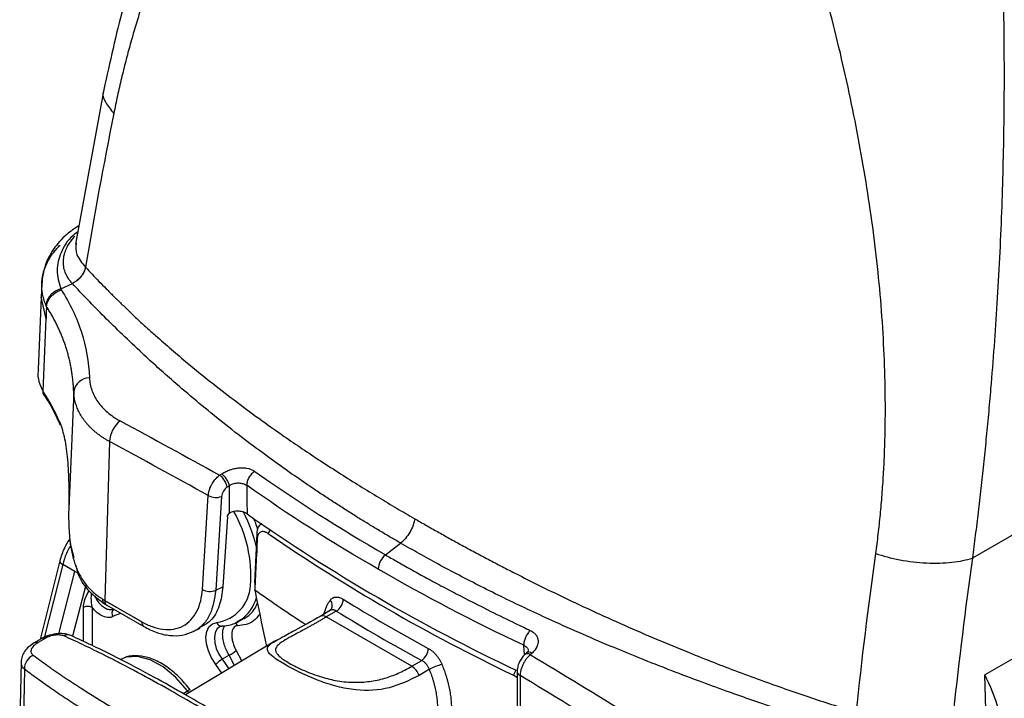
# Model space of a CAD drawing. Header units: millimetres. Extents: x 5 to 597, y 5 to 415.
# Tile 8 of 131: x 59 to 75, y 301 to 312. Entities that reach past the tile are written whole.
import ezdxf

# ---------------------------------------------------------------- set-up
doc = ezdxf.new("R2010")
doc.units = ezdxf.units.MM

msp = doc.modelspace()

# ---------------------------------------------------------------- linework, layer by layer
at = {"color": 7, "linetype": 'Continuous', "lineweight": 25}
for p, q in [((60.1851, 310.909), (59.7243, 308.3986)), ((84.7701, 309.3601), (74.2827, 303.3058)), ((59.8869, 308.027), (59.8883, 308.0254)), ((59.1774, 307.7518), (59.1682, 307.5386)), ((59.4882, 307.6718), (59.674, 307.7598)), ((59.1682, 307.5377), (59.1181, 306.3668)), ((84.1018, 306.9621), (74.4852, 301.4105)), ((59.6958, 306.0108), (59.6148, 304.1127)), ((60.2788, 305.196), (60.2022, 302.6186)), ((62.0649, 304.6505), (62.0983, 304.6728)), ((62.2228, 304.4788), (62.1894, 304.4566)), ((61.7849, 302.7979), (61.8812, 304.321)), ((62.097, 304.3065), (62.0007, 302.7834)), ((59.6139, 304.0559), (59.6141, 304.0542)), ((62.1908, 303.9773), (62.1189, 302.8406)), ((62.6725, 303.609), (62.6721, 303.7026)), ((62.8535, 303.704), (62.8901, 303.7645)), ((59.6496, 303.4985), (59.6964, 303.3135)), ((64.757, 303.3574), (65.0018, 303.5485)), ((59.4705, 303.2612), (59.1491, 301.9849)), ((59.7169, 303.0885), (59.5187, 303.2029)), ((62.0007, 302.7834), (62.1189, 302.8406)), ((62.6373, 302.789), (62.6365, 302.7895)), ((62.6365, 302.7895), (62.6365, 302.7891)), ((62.6365, 302.7891), (62.637, 302.7888)), ((62.637, 302.7876), (62.6366, 302.7879)), ((62.637, 302.7876), (62.6373, 302.789)), ((62.637, 302.7888), (62.6373, 302.789)), ((62.637, 302.7888), (62.637, 302.7876)), ((60.1986, 302.5624), (60.2352, 302.5408)), ((60.7995, 302.2691), (60.2021, 302.614)), ((60.2022, 302.6186), (60.7996, 302.2737)), ((60.2352, 302.5408), (60.8327, 302.1959)), ((63.6953, 302.3599), (63.6899, 302.3563)), ((63.8621, 302.4596), (63.6953, 302.3599)), ((63.9571, 302.4467), (63.7954, 302.3501)), ((63.8725, 302.4696), (63.8617, 302.4593)), ((62.109, 302.2058), (62.0658, 302.1918)), ((62.3433, 302.2661), (62.4429, 302.3154)), ((62.4088, 302.3043), (62.3433, 302.2661)), ((62.4408, 302.3202), (62.4631, 302.326)), ((65.1821, 301.5496), (63.7954, 302.3501)), ((61.637, 302.1127), (61.7483, 302.1667)), ((59.1693, 301.997), (59.0559, 301.9293)), ((59.2303, 302.0035), (59.1169, 301.9357)), ((62.9618, 301.9563), (61.5087, 301.0881)), ((62.9949, 301.9735), (62.9522, 301.9506)), ((62.2188, 301.7309), (62.1063, 301.6641)), ((67.0438, 301.7663), (67.016, 301.7408)), ((67.1351, 301.765), (67.1073, 301.7394)), ((58.8421, 301.624), (58.8195, 300.668)), ((65.1821, 301.5496), (65.3438, 301.6462)), ((65.4691, 301.5013), (65.3039, 301.4026)), ((66.8351, 301.4055), (66.877, 301.4936)), ((66.8935, 301.3654), (66.8351, 301.4055)), ((66.8932, 301.4607), (66.8973, 299.8798)), ((66.9402, 301.4004), (66.9442, 299.8195)), ((74.5103, 300.5641), (74.4852, 301.4105))]:
    msp.add_line(p, q, dxfattribs=at)
at = {"color": 8, "linetype": 'Continuous', "lineweight": 25}
for p, q in [((59.2474, 307.1866), (59.1705, 307.5388)), ((59.5187, 303.2029), (59.2181, 302.0094)), ((59.4573, 302.0779), (59.7169, 303.0885)), ((59.8909, 302.8661), (59.6779, 302.037)), ((63.7558, 302.3961), (63.8019, 302.5289)), ((59.8538, 301.9529), (59.8538, 302.5057)), ((59.9946, 302.5054), (59.9946, 301.8855)), ((67.0111, 301.735), (67.0017, 301.8912)), ((62.3055, 301.5642), (62.2188, 301.7309)), ((62.333, 301.8072), (62.4227, 301.6342)), ((62.0994, 301.4411), (62.0009, 301.5791)), ((62.1063, 301.6641), (62.2156, 301.5104)), ((61.4709, 301.11), (61.5452, 301.1529)), ((61.5672, 301.1231), (61.5452, 301.1529))]:
    msp.add_line(p, q, dxfattribs=at)
at = {"color": 7, "linetype": 'Continuous', "lineweight": 25, "flags": 128}
for points in [[(59.2553, 307.3838), (59.2509, 307.2733), (59.2474, 307.1866)], [(59.1998, 306.0061), (59.2265, 306.6672), (59.2474, 307.1866)], [(59.4765, 305.466), (59.4717, 305.4809), (59.4687, 305.5059)], [(62.2255, 304.0381), (62.224, 304.2849), (62.2228, 304.4788)], [(62.506, 304.4866), (62.5076, 304.2278), (62.5089, 304.0244)], [(62.636, 302.9067), (62.6562, 303.3525), (62.6721, 303.7026)], [(62.6725, 303.609), (62.6521, 303.1617), (62.6361, 302.81)], [(62.6358, 302.9028), (62.636, 302.8509), (62.6361, 302.81)], [(62.0009, 301.5791), (61.9326, 301.6855), (61.8813, 301.7999), (61.8502, 301.9149), (61.8415, 302.0228), (61.8558, 302.1167), (61.892, 302.1904), (61.9478, 302.2391), (62.0196, 302.2595)], [(58.8988, 301.5034), (58.8854, 300.9547), (58.8749, 300.5237)], [(61.5872, 301.1652), (61.5862, 301.1672), (61.5839, 301.1682), (61.5803, 301.1682), (61.5754, 301.1671), (61.5694, 301.165), (61.5622, 301.1619), (61.5541, 301.1578), (61.5452, 301.1529)]]:
    msp.add_lwpolyline(points, dxfattribs=at)
at = {"color": 8, "linetype": 'Continuous', "lineweight": 25, "flags": 128}
for points in [[(59.4705, 303.2612), (59.47, 303.2542), (59.4739, 303.242), (59.4837, 303.2291), (59.4988, 303.2159), (59.5187, 303.2029)], [(59.7169, 303.0885), (59.7409, 303.0761), (59.7672, 303.0652)], [(62.0658, 302.1918), (62.064, 302.1908), (62.0194, 302.152), (61.9905, 302.0932), (61.9791, 302.0182), (61.9861, 301.932), (62.0108, 301.8403), (62.0518, 301.749), (62.1063, 301.6641)], [(61.5452, 301.1529), (61.3555, 301.37), (61.149, 301.5413), (60.9377, 301.6567), (60.7339, 301.7097), (60.5494, 301.697), (60.4467, 301.6547)]]:
    msp.add_lwpolyline(points, dxfattribs=at)
at = {"color": 7, "linetype": 'Continuous', "lineweight": 25}
for centre, radius, start, end in [((59.5584, 307.3612), 0.3185, 102.73385, 171.13521), ((59.9597, 305.9646), 0.2678, 91.74382, 170.06472), ((56.9221, 304.4449), 2.7588, 22.61979, 34.35075), ((56.9222, 304.4494), 2.7588, 22.61979, 34.35068), ((59.5793, 305.5059), 0.1106, 177.62772, 179.9965), ((60.7393, 305.177), 0.4609, 129.21893, 177.63533), ((61.8673, 304.3867), 0.3296, 12.23714, 53.1654), ((62.0042, 304.5371), 0.2487, 240.36008, 291.92936), ((60.4604, 303.0124), 2.1125, 355.88554, 29.83951), ((79.4955, 328.2364), 29.5764, 234.94733, 244.73274), ((79.3307, 327.6488), 29.0663, 235.46669, 244.53869), ((64.9504, 303.1147), 0.3103, 128.55621, 178.38925), ((61.9079, 303.0141), 0.2487, 240.36008, 291.92936), ((77.5387, 323.8508), 25.8003, 234.72026, 236.94535), ((59.9238, 302.3687), 0.1539, 62.63358, 117.07778), ((61.1764, 304.3064), 1.9488, 238.7625, 240.00656), ((60.3569, 302.614), 0.1548, 178.29034, 179.99264), ((63.8313, 302.6521), 0.2408, 301.47931, 356.44554), ((79.3052, 327.4321), 29.1007, 238.43424, 241.57114), ((79.2682, 327.3679), 29.2489, 238.43424, 241.57114), ((60.9543, 302.2691), 0.1548, 178.29034, 179.99264), ((62.0933, 302.2778), 0.076, 193.91403, 291.57361), ((59.1224, 301.5187), 0.2241, 111.10041, 183.92791), ((62.1001, 302.0324), 0.324, 291.48842, 315.95437), ((65.1977, 301.854), 0.2541, 305.11196, 356.99511), ((62.3448, 301.2601), 0.4691, 120.55472, 137.14741), ((65.8073, 300.9186), 0.6737, 101.49767, 120.12922), ((65.0144, 301.2867), 0.3118, 21.81808, 57.46896), ((71.9724, 300.1041), 2.8321, 3.08491, 27.46916)]:
    msp.add_arc(centre, radius, start, end, dxfattribs=at)
at = {"color": 8, "linetype": 'Continuous', "lineweight": 25}
for centre, radius, start, end in [((60.1149, 302.866), 2.6203, 11.73231, 27.19882), ((61.9163, 302.9039), 0.6526, 279.10531, 356.21798), ((60.2472, 302.6288), 0.0822, 172.0496, 233.77823), ((60.2805, 302.6054), 0.0789, 173.70115, 234.98667), ((62.0112, 302.8544), 0.6787, 305.85697, 343.62071), ((63.7638, 302.5397), 0.1294, 327.1314, 41.08251), ((60.4134, 302.41), 0.0963, 135.49231, 213.56886), ((60.6393, 301.784), 0.6494, 105.72558, 118.12459), ((63.7375, 302.2748), 0.095, 52.43046, 116.34945), ((60.8779, 302.2605), 0.0789, 173.69953, 235.00435), ((62.2604, 302.182), 0.0978, 15.00496, 55.69025), ((59.6011, 301.9166), 0.142, 67.22381, 117.56526), ((59.094, 301.861), 0.0781, 72.91362, 119.03235), ((59.2074, 301.9288), 0.0781, 72.91563, 118.99223), ((67.0607, 301.6743), 0.0801, 54.37491, 123.88495), ((67.0884, 301.6999), 0.0801, 54.37756, 123.86606), ((66.9645, 301.4677), 0.0716, 185.55565, 250.14738)]:
    msp.add_arc(centre, radius, start, end, dxfattribs=at)
at = {"color": 7, "linetype": 'Continuous', "lineweight": 25}
for points, knots in [([(64.7699, 319.953), (64.6105, 319.7814), (64.1875, 319.3259), (63.5948, 318.5698), (63.0026, 317.7393), (62.5181, 316.976), (62.1507, 316.3354), (61.8669, 315.7959), (61.6386, 315.3306), (61.3968, 314.8011), (61.1178, 314.1321), (60.8001, 313.2615), (60.4637, 312.1756), (60.2829, 311.3537), (60.1851, 310.909)], [0, 0, 0, 0, 0.06914203, 0.18345956, 0.28291939, 0.36910491, 0.44779463, 0.49983415, 0.54842084, 0.60032867, 0.67116383, 0.76130382, 0.87082128, 1, 1, 1, 1]), ([(65.1283, 318.3195), (65.0867, 318.2896), (65.0035, 318.23), (64.8804, 318.1385), (64.7586, 318.0455), (64.6382, 317.951), (64.5192, 317.855), (64.4015, 317.7575), (64.1828, 317.5713), (63.8725, 317.2899), (63.3517, 316.7675), (62.7522, 316.0675), (62.2124, 315.2909), (61.8199, 314.6262), (61.5427, 314.0996), (61.2883, 313.5551), (61.0978, 313.0939), (60.9597, 312.7266), (60.8657, 312.4603), (60.7767, 312.1914), (60.6927, 311.9199), (60.6136, 311.6457), (60.5394, 311.3687), (60.4701, 311.089), (60.4054, 310.8067), (60.3662, 310.6159), (60.3466, 310.5207)], [0, 0, 0, 0, 0.0175704, 0.0351222, 0.0526568, 0.0701759, 0.0876811, 0.1051739, 0.1226559, 0.1862486, 0.2487499, 0.3743437, 0.4971097, 0.5607354, 0.6237604, 0.686324, 0.7485665, 0.7770263, 0.8053212, 0.8334658, 0.8614745, 0.8893623, 0.9171438, 0.9448339, 0.9724477, 1, 1, 1, 1]), ([(74.6832, 314.8521), (74.6881, 314.7713), (74.6977, 314.6105), (74.711, 314.3704), (74.7232, 314.1327), (74.7343, 313.8973), (74.7444, 313.6642), (74.7535, 313.4336), (74.7616, 313.2054), (74.7688, 312.9796), (74.7751, 312.7562), (74.7805, 312.5352), (74.785, 312.3168), (74.7887, 312.1008), (74.7976, 311.4484), (74.797, 310.3844), (74.7594, 308.898), (74.6877, 307.4587), (74.6073, 306.3694), (74.5426, 305.6384), (74.5037, 305.229), (74.4628, 304.8279), (74.4201, 304.4351), (74.3758, 304.0507), (74.3302, 303.6744), (74.2984, 303.4281), (74.2827, 303.3058)], [0, 0, 0, 0, 0.0203644, 0.0405303, 0.0604977, 0.0802668, 0.0998374, 0.1192098, 0.138384, 0.1573601, 0.176138, 0.1947181, 0.2131002, 0.2312844, 0.249271, 0.3779501, 0.5008405, 0.6290094, 0.7501502, 0.7872657, 0.8239021, 0.8600621, 0.8957487, 0.9309651, 0.9657144, 1, 1, 1, 1]), ([(72.7143, 303.381), (72.7214, 303.4331), (72.7355, 303.5375), (72.7548, 303.6951), (72.7727, 303.8535), (72.789, 304.0128), (72.8039, 304.1729), (72.8172, 304.3339), (72.829, 304.4958), (72.8394, 304.6585), (72.8482, 304.8221), (72.8555, 304.9866), (72.8614, 305.152), (72.8657, 305.3183), (72.8686, 305.4854), (72.8699, 305.6535), (72.8698, 305.8225), (72.8682, 305.9924), (72.862, 306.3399), (72.8413, 306.8692), (72.7896, 307.5853), (72.7141, 308.3123), (72.5843, 309.2808), (72.3701, 310.4984), (72.0945, 311.7112), (71.839, 312.6863), (71.6675, 313.2904), (71.5246, 313.769), (71.4167, 314.1197), (71.3058, 314.4701), (71.2295, 314.7029), (71.1913, 314.8194)], [0, 0, 0, 0, 0.0145416, 0.0290968, 0.0436677, 0.0582566, 0.0728656, 0.087497, 0.1021529, 0.1168356, 0.1315472, 0.1462899, 0.161066, 0.1758776, 0.1907268, 0.2056158, 0.2205469, 0.235522, 0.2505435, 0.3122073, 0.3743395, 0.4370789, 0.5005628, 0.6243969, 0.7504894, 0.8133556, 0.8772522, 0.9078565, 0.9385102, 0.9692218, 1, 1, 1, 1]), ([(59.7794, 308.699), (59.7113, 308.6534), (59.5461, 308.5426), (59.3585, 308.3194), (59.2128, 308.0479), (59.1893, 307.854), (59.1775, 307.757)], [0, 0, 0, 0, 0.1890452, 0.4590753, 0.7295195, 1, 1, 1, 1]), ([(59.6726, 307.7614), (59.6657, 307.769), (59.6519, 307.7844), (59.6329, 307.8085), (59.615, 307.8335), (59.5984, 307.8596), (59.5833, 307.8867), (59.5698, 307.9147), (59.5495, 307.9647), (59.5294, 308.0425), (59.5259, 308.1505), (59.5465, 308.2552), (59.5838, 308.3438), (59.6254, 308.4134), (59.668, 308.4735), (59.7008, 308.5111), (59.7168, 308.5294)], [0, 0, 0, 0, 0.03275402, 0.06630521, 0.10064629, 0.13576909, 0.17166457, 0.20832287, 0.2457333, 0.36517367, 0.50308956, 0.6489429, 0.75746516, 0.84213822, 0.92293031, 1, 1, 1, 1]), ([(59.8869, 308.027), (59.8825, 308.0025), (59.8743, 307.9764), (59.8497, 307.9239), (59.8333, 307.8977), (59.794, 307.849), (59.7712, 307.8266), (59.7229, 307.7887), (59.6975, 307.7732), (59.6726, 307.7614)], [0, 0, 0, 0, 0.25, 0.25, 0.5, 0.5, 0.75, 0.75, 1, 1, 1, 1]), ([(59.8883, 308.0254), (59.884, 308.001), (59.8758, 307.9748), (59.8511, 307.9224), (59.8347, 307.8961), (59.7954, 307.8474), (59.7726, 307.8251), (59.7243, 307.7872), (59.6989, 307.7716), (59.674, 307.7598)], [0, 0, 0, 0, 0.25, 0.25, 0.5, 0.5, 0.75, 0.75, 1, 1, 1, 1]), ([(59.8883, 308.0254), (59.9239, 307.9875), (59.9959, 307.9105), (60.1074, 307.7944), (60.2235, 307.6759), (60.3443, 307.5549), (60.4699, 307.4317), (60.6006, 307.3061), (60.7364, 307.1784), (60.8775, 307.0484), (61.1427, 306.8094), (61.605, 306.4119), (62.2965, 305.8641), (63.0224, 305.3381), (63.6084, 304.9433), (64.0213, 304.6765), (64.3364, 304.4785), (64.6427, 304.2912), (64.9391, 304.114), (65.1353, 304.0001), (65.231, 303.9445)], [0, 0, 0, 0, 0.0249946, 0.0506829, 0.0770665, 0.1041469, 0.1319256, 0.1604038, 0.1895829, 0.219464, 0.2500483, 0.3556438, 0.5000648, 0.6478185, 0.7500435, 0.8045694, 0.8568363, 0.906835, 0.9545582, 1, 1, 1, 1]), ([(59.2554, 307.3845), (59.2559, 307.391), (59.257, 307.404), (59.2609, 307.4241), (59.2668, 307.4447), (59.2747, 307.4655), (59.2848, 307.4865), (59.2969, 307.5073), (59.3111, 307.5276), (59.3273, 307.5475), (59.3471, 307.5685), (59.3725, 307.5913), (59.4059, 307.6156), (59.4471, 307.6394), (59.4781, 307.6511), (59.4944, 307.6573)], [0, 0, 0, 0, 0.0583905, 0.1183136, 0.1796242, 0.2421511, 0.3056986, 0.3700494, 0.4349686, 0.5002084, 0.5678942, 0.6532686, 0.7552479, 0.8718409, 1, 1, 1, 1]), ([(59.4944, 307.6573), (59.5656, 307.5478), (59.6285, 307.4356), (59.7374, 307.2069), (59.7836, 307.0903), (59.8977, 306.7339), (59.9414, 306.4875), (59.9515, 306.2323)], [0, 0, 0, 0, 0.25, 0.25, 0.5, 0.5, 1, 1, 1, 1]), ([(65.0018, 303.5485), (64.9487, 303.5793), (64.841, 303.6418), (64.6789, 303.7379), (64.5137, 303.8375), (64.3457, 303.9407), (64.1748, 304.0475), (64.0013, 304.1581), (63.8252, 304.2724), (63.6468, 304.3905), (63.3217, 304.61), (62.7842, 304.9893), (62.0608, 305.5412), (61.3808, 306.1085), (60.8627, 306.5749), (60.4922, 306.9253), (60.1982, 307.2147), (59.9267, 307.4911), (59.7566, 307.672), (59.674, 307.7598)], [0, 0, 0, 0, 0.0249432, 0.0506023, 0.0769772, 0.1040675, 0.1318732, 0.1603938, 0.1896291, 0.2195788, 0.2502426, 0.3551741, 0.5003421, 0.646575, 0.7502385, 0.8177395, 0.8818644, 0.9426167, 1, 1, 1, 1]), ([(59.6958, 306.0108), (59.6947, 306.036), (59.6924, 306.0861), (59.6863, 306.1608), (59.6784, 306.235), (59.6685, 306.3084), (59.6565, 306.3813), (59.6427, 306.4535), (59.6269, 306.525), (59.6091, 306.5958), (59.5895, 306.6659), (59.568, 306.7352), (59.5447, 306.8038), (59.5196, 306.8717), (59.4926, 306.9387), (59.4639, 307.0049), (59.4334, 307.0704), (59.4012, 307.1349), (59.3673, 307.1987), (59.3317, 307.2615), (59.2946, 307.3235), (59.2684, 307.3642), (59.2554, 307.3845)], [0, 0, 0, 0, 0.0514827, 0.1028063, 0.1539714, 0.2049784, 0.2558277, 0.3065199, 0.3570555, 0.4074349, 0.4576587, 0.5077273, 0.5576414, 0.6074013, 0.6570078, 0.7064612, 0.7557622, 0.8049112, 0.853909, 0.902756, 0.9514528, 1, 1, 1, 1]), ([(59.1245, 306.3664), (59.1221, 306.3563), (59.0941, 306.2359), (59.1493, 306.1159), (59.1998, 306.0061)], [0, 0, 0, 0, 0.0840447, 1, 1, 1, 1]), ([(59.9515, 306.2323), (59.9543, 306.1621), (59.9675, 306.0932), (60.0134, 305.962), (60.046, 305.8993), (60.1097, 305.8097), (60.1335, 305.7804), (60.1852, 305.7247), (60.2131, 305.698), (60.3031, 305.6216), (60.3712, 305.5753), (60.4479, 305.534)], [0, 0, 0, 0, 0.25, 0.25, 0.5, 0.5, 0.625, 0.625, 0.75, 0.75, 1, 1, 1, 1]), ([(59.2173, 305.9454), (59.2149, 305.9486), (59.2032, 305.9644), (59.2013, 305.985), (59.1997, 306.0015)], [0, 0, 0, 0, 0.2002977, 1, 1, 1, 1]), ([(59.2144, 305.9482), (59.2524, 305.8902), (59.356, 305.7318), (59.4297, 305.5693), (59.4764, 305.4663)], [0, 0, 0, 0, 0.3664046, 1, 1, 1, 1]), ([(60.2788, 305.196), (60.2637, 305.2044), (60.2336, 305.2212), (60.1902, 305.2477), (60.1483, 305.2753), (60.1079, 305.304), (60.0691, 305.3337), (60.032, 305.3645), (59.9966, 305.3962), (59.9629, 305.4289), (59.931, 305.4626), (59.901, 305.4971), (59.8729, 305.5325), (59.8467, 305.5687), (59.8224, 305.6057), (59.8002, 305.6434), (59.78, 305.6819), (59.7619, 305.7211), (59.7458, 305.7609), (59.732, 305.8013), (59.7202, 305.8422), (59.7107, 305.8837), (59.7034, 305.9257), (59.6982, 305.968), (59.6966, 305.9966), (59.6958, 306.0108)], [0, 0, 0, 0, 0.0425822, 0.0852411, 0.1279772, 0.1707915, 0.2136845, 0.256657, 0.2997096, 0.3428431, 0.3860582, 0.4293555, 0.4727357, 0.5161995, 0.5597474, 0.6033803, 0.6470987, 0.6909032, 0.7347945, 0.7787733, 0.8228401, 0.8669956, 0.9112403, 0.9555749, 1, 1, 1, 1]), ([(59.4688, 305.5105), (59.4727, 305.5008), (59.4804, 305.4815), (59.4915, 305.4508), (59.5021, 305.419), (59.5122, 305.3858), (59.5217, 305.3515), (59.5308, 305.3159), (59.5395, 305.279), (59.5557, 305.2031), (59.5764, 305.0806), (59.5962, 304.9026), (59.6089, 304.7133), (59.6144, 304.5489), (59.6164, 304.4154), (59.6168, 304.3147), (59.6162, 304.2136), (59.6153, 304.1464), (59.6148, 304.1127)], [0, 0, 0, 0, 0.0315751, 0.0630079, 0.0943324, 0.1255828, 0.1567938, 0.1879999, 0.2192358, 0.2505362, 0.3754275, 0.500384, 0.6249079, 0.7499188, 0.8123946, 0.874723, 0.93717, 1, 1, 1, 1]), ([(62.0983, 304.6728), (62.1193, 304.6866), (62.1412, 304.699), (62.1755, 304.7157), (62.1931, 304.7235), (62.2142, 304.7317), (62.2233, 304.7351), (62.2295, 304.7373), (62.2329, 304.7384), (62.258, 304.7469), (62.2916, 304.7562), (62.3253, 304.7626), (62.3478, 304.7662), (62.3587, 304.7676), (62.3938, 304.7711), (62.4166, 304.772), (62.4498, 304.771), (62.4662, 304.77), (62.4849, 304.7678), (62.4941, 304.7664), (62.498, 304.7658), (62.5006, 304.7654), (62.5016, 304.7652), (62.5545, 304.756), (62.598, 304.7389), (62.634, 304.7134)], [0, 0, 0, 0, 0.125, 0.125, 0.1875, 0.21875, 0.234375, 0.234375, 0.25, 0.25, 0.375, 0.4375, 0.4375, 0.5, 0.5, 0.625, 0.625, 0.6875, 0.71875, 0.734375, 0.7421875, 0.7421875, 0.75, 0.75, 1, 1, 1, 1]), ([(61.8812, 304.321), (61.8816, 304.3277), (61.8824, 304.3417), (61.8856, 304.3642), (61.8907, 304.3887), (61.898, 304.4151), (61.9079, 304.4431), (61.9205, 304.4724), (61.9368, 304.5041), (61.9571, 304.5372), (61.9824, 304.5718), (62.0102, 304.6034), (62.0384, 304.6302), (62.0565, 304.6441), (62.0649, 304.6505)], [0, 0, 0, 0, 0.0591699, 0.1225523, 0.1901649, 0.2619477, 0.3377471, 0.4173015, 0.5002321, 0.6010397, 0.7006499, 0.8154123, 0.9150577, 1, 1, 1, 1]), ([(62.2228, 304.4788), (62.2207, 304.4927), (62.2161, 304.5095), (62.2011, 304.5463), (62.1908, 304.5663), (62.1662, 304.6045), (62.1522, 304.6225), (62.1243, 304.6524), (62.1106, 304.6643), (62.0983, 304.6728)], [0, 0, 0, 0, 0.25, 0.25, 0.5, 0.5, 0.75, 0.75, 1, 1, 1, 1]), ([(62.634, 304.7134), (62.6173, 304.7025), (62.6, 304.6881), (62.5676, 304.6533), (62.5526, 304.6329), (62.5283, 304.5898), (62.5191, 304.5672), (62.5077, 304.5244), (62.5054, 304.5042), (62.506, 304.4866)], [0, 0, 0, 0, 0.25, 0.25, 0.5, 0.5, 0.75, 0.75, 1, 1, 1, 1]), ([(62.1894, 304.4566), (62.1649, 304.4403), (62.1424, 304.4165), (62.1088, 304.362), (62.0987, 304.3327), (62.097, 304.3065)], [0, 0, 0, 0, 0.5, 0.5, 1, 1, 1, 1]), ([(62.2228, 304.4788), (62.2485, 304.4989), (62.2749, 304.5103), (62.326, 304.5238), (62.3506, 304.5258), (62.3976, 304.5241), (62.42, 304.5204), (62.4634, 304.5084), (62.4849, 304.5007), (62.506, 304.4866)], [0, 0, 0, 0, 0.25, 0.25, 0.5, 0.5, 0.75, 0.75, 1, 1, 1, 1]), ([(59.6141, 304.0542), (59.6139, 304.0378), (59.6137, 304.0049), (59.6139, 303.9556), (59.6146, 303.9063), (59.6158, 303.857), (59.6176, 303.8078), (59.62, 303.7587), (59.6232, 303.7096), (59.6272, 303.6606), (59.6375, 303.5564), (59.6612, 303.3993), (59.7145, 303.2033), (59.7918, 303.0252), (59.8754, 302.8978), (59.9535, 302.8082), (60.0168, 302.7476), (60.0872, 302.6905), (60.1392, 302.6571), (60.1658, 302.6402)], [0, 0, 0, 0, 0.0278671, 0.0556528, 0.0833907, 0.1111144, 0.1388576, 0.166654, 0.1945372, 0.2225404, 0.2506964, 0.3746725, 0.5000175, 0.6225962, 0.7497556, 0.808937, 0.8702802, 0.9339261, 1, 1, 1, 1]), ([(62.1908, 303.9773), (62.1914, 303.9869), (62.195, 303.9988), (62.2078, 304.0212), (62.2167, 304.0313), (62.2255, 304.0381)], [0, 0, 0, 0, 0.5, 0.5, 1, 1, 1, 1]), ([(62.2255, 304.0381), (62.2276, 304.0396), (62.2319, 304.0427), (62.2365, 304.0448), (62.2388, 304.0458)], [0, 0, 0, 0, 0.4987887, 1, 1, 1, 1]), ([(62.5089, 304.0244), (62.5048, 304.0271), (62.4967, 304.0326), (62.4828, 304.0399), (62.468, 304.0465), (62.4468, 304.0542), (62.418, 304.0616), (62.3815, 304.0665), (62.3438, 304.0674), (62.3066, 304.0641), (62.2706, 304.0573), (62.2494, 304.0497), (62.2388, 304.0458)], [0, 0, 0, 0, 0.06273165, 0.12498923, 0.18732796, 0.25030091, 0.37490807, 0.50020574, 0.62401441, 0.74988916, 0.87543482, 1, 1, 1, 1]), ([(62.6721, 303.7026), (62.6768, 303.7414), (62.6861, 303.8169), (62.7291, 303.8514), (62.75, 303.8682)], [0, 0, 0, 0, 0.5134591, 1, 1, 1, 1]), ([(65.231, 303.9445), (65.2262, 303.9111), (65.2173, 303.8747), (65.1908, 303.8), (65.1732, 303.7618), (65.1313, 303.6893), (65.1069, 303.6551), (65.0554, 303.595), (65.0283, 303.5692), (65.0018, 303.5485)], [0, 0, 0, 0, 0.25, 0.25, 0.5, 0.5, 0.75, 0.75, 1, 1, 1, 1]), ([(65.231, 303.9445), (65.291, 303.9099), (65.413, 303.8398), (65.6007, 303.7337), (65.7956, 303.625), (65.998, 303.5139), (66.208, 303.4005), (66.4256, 303.2848), (66.651, 303.1669), (67.0336, 302.9705), (67.6872, 302.6465), (68.6176, 302.2168), (69.5887, 301.806), (70.3472, 301.51), (70.8847, 301.3118), (71.2829, 301.1705), (71.6667, 301.0396), (72.0353, 300.9182), (72.2773, 300.8423), (72.3953, 300.8053)], [0, 0, 0, 0, 0.028336, 0.0575662, 0.0876893, 0.1187038, 0.150608, 0.1834, 0.2170774, 0.2516378, 0.3533746, 0.5026178, 0.6462514, 0.7522888, 0.8064912, 0.8583557, 0.9078897, 0.9551014, 1, 1, 1, 1]), ([(62.8535, 303.704), (62.8489, 303.7071), (62.8398, 303.7131), (62.8262, 303.7205), (62.8128, 303.7265), (62.7996, 303.731), (62.7802, 303.7356), (62.7556, 303.7366), (62.7285, 303.728), (62.7057, 303.7105), (62.6902, 303.6871), (62.6804, 303.6617), (62.6746, 303.637), (62.6732, 303.6184), (62.6725, 303.609)], [0, 0, 0, 0, 0.0504309, 0.1004095, 0.1502277, 0.2001803, 0.2505596, 0.3755012, 0.5004011, 0.6250597, 0.749812, 0.833382, 0.9163055, 1, 1, 1, 1]), ([(59.6319, 303.6183), (59.6006, 303.5686), (59.5285, 303.4542), (59.4915, 303.331), (59.4706, 303.2614)], [0, 0, 0, 0, 0.4347634, 1, 1, 1, 1]), ([(59.6383, 303.583), (59.6382, 303.5663), (59.6381, 303.5364), (59.6461, 303.5101), (59.6496, 303.4985)], [0, 0, 0, 0, 0.5577059, 1, 1, 1, 1]), ([(72.28, 300.4826), (72.2066, 300.5054), (72.0575, 300.552), (71.831, 300.624), (71.598, 300.6993), (71.3586, 300.778), (71.1129, 300.8603), (70.8611, 300.9462), (70.6032, 301.0358), (70.2805, 301.1502), (69.8759, 301.2977), (69.461, 301.4545), (68.9832, 301.641), (68.3293, 301.9063), (67.5206, 302.2582), (66.8067, 302.5943), (66.309, 302.8416), (65.9547, 303.0239), (65.6197, 303.2023), (65.3032, 303.3761), (65.1007, 303.4919), (65.0018, 303.5485)], [0, 0, 0, 0, 0.0276244, 0.0561913, 0.0857016, 0.1161559, 0.1475547, 0.1798988, 0.2131886, 0.2474245, 0.3055252, 0.3719735, 0.4120112, 0.4969837, 0.6372508, 0.7480844, 0.8026702, 0.8551565, 0.9055411, 0.9538225, 1, 1, 1, 1]), ([(64.757, 303.3574), (64.8161, 303.3234), (64.9422, 303.2509), (65.1453, 303.1367), (65.3741, 303.0103), (65.6295, 302.8722), (65.9938, 302.6797), (66.4087, 302.4685), (66.8114, 302.2713), (67.0268, 302.1692), (67.1061, 302.1316)], [0, 0, 0, 0, 0.0790126, 0.168505, 0.2684836, 0.3789548, 0.4999242, 0.7360978, 0.9028107, 1, 1, 1, 1]), ([(72.7143, 303.381), (72.8312, 303.3411), (72.9636, 303.3057), (73.2449, 303.2523), (73.3935, 303.2343), (73.6836, 303.2204), (73.8246, 303.2245), (74.0778, 303.2523), (74.1898, 303.276), (74.2827, 303.3058)], [0, 0, 0, 0, 0.25, 0.25, 0.5, 0.5, 0.75, 0.75, 1, 1, 1, 1]), ([(59.7281, 303.1881), (59.7358, 303.1543), (59.7745, 302.9845), (59.9302, 302.7621), (60.1136, 302.6257), (60.1986, 302.5624)], [0, 0, 0, 0, 0.1176973, 0.5911191, 1, 1, 1, 1]), ([(62.1189, 302.8406), (62.1039, 302.7352), (62.0728, 302.5165), (61.9397, 302.2829), (61.8025, 302.2098), (61.7424, 302.1778)], [0, 0, 0, 0, 0.3436475, 0.7128085, 1, 1, 1, 1]), ([(62.6356, 302.8957), (62.6356, 302.8949), (62.6356, 302.8915), (62.6357, 302.8741), (62.6358, 302.8468), (62.6359, 302.819), (62.636, 302.8052), (62.636, 302.8021)], [0, 0, 0, 0, 0.0267369, 0.1091431, 0.5565233, 0.90311, 1, 1, 1, 1]), ([(60.7996, 302.2737), (60.8546, 302.2419), (60.9119, 302.2146), (61.0281, 302.1725), (61.0871, 302.1576), (61.2036, 302.1433), (61.261, 302.1438), (61.3706, 302.1616), (61.4227, 302.1789), (61.5182, 302.2297), (61.5616, 302.2632), (61.6373, 302.344), (61.6696, 302.3912), (61.7223, 302.4956), (61.7427, 302.5526), (61.772, 302.6722), (61.7809, 302.7347), (61.7849, 302.7979)], [0, 0, 0, 0, 0.125, 0.125, 0.25, 0.25, 0.375, 0.375, 0.5, 0.5, 0.625, 0.625, 0.75, 0.75, 0.875, 0.875, 1, 1, 1, 1]), ([(62.6398, 302.7668), (62.6939, 302.5025), (62.7548, 302.2046), (62.8162, 301.9069), (62.8231, 301.8734)], [0, 0, 0, 0, 0.8873683, 1, 1, 1, 1]), ([(63.8019, 302.5289), (63.8064, 302.5374), (63.8154, 302.5546), (63.8299, 302.579), (63.8451, 302.6025), (63.8559, 302.6173), (63.8613, 302.6247)], [0, 0, 0, 0, 0.2501671, 0.5000727, 0.7499419, 1, 1, 1, 1]), ([(63.8613, 302.6247), (63.8646, 302.6288), (63.8712, 302.637), (63.8824, 302.6473), (63.8944, 302.656), (63.9073, 302.663), (63.9211, 302.6682), (63.9358, 302.6717), (63.9552, 302.674), (63.9796, 302.6732), (64.0094, 302.6667), (64.0402, 302.6552), (64.0612, 302.6432), (64.0717, 302.6371)], [0, 0, 0, 0, 0.0724824, 0.1439794, 0.2148708, 0.2855461, 0.3563985, 0.4278183, 0.5001864, 0.626209, 0.7501115, 0.8740047, 1, 1, 1, 1]), ([(60.3331, 302.3568), (60.3109, 302.3449), (60.286, 302.3393), (60.2304, 302.3409), (60.2011, 302.348), (60.1098, 302.3881), (60.0473, 302.4392), (59.9946, 302.5054)], [0, 0, 0, 0, 0.25, 0.25, 0.5, 0.5, 1, 1, 1, 1]), ([(63.7093, 302.3662), (63.5587, 302.2814), (63.3017, 302.1368), (63.1283, 302.0447), (63.0565, 302.0066)], [0, 0, 0, 0, 0.5860329, 1, 1, 1, 1]), ([(63.9571, 302.4467), (63.9525, 302.4495), (63.9434, 302.455), (63.93, 302.461), (63.9171, 302.4652), (63.9048, 302.4675), (63.8932, 302.4681), (63.8824, 302.4671), (63.8724, 302.4645), (63.8632, 302.4605), (63.855, 302.4552), (63.8476, 302.4488), (63.8433, 302.4436), (63.8412, 302.4411)], [0, 0, 0, 0, 0.1009152, 0.1998195, 0.2967159, 0.3916072, 0.4844966, 0.5753875, 0.6642835, 0.7511884, 0.8361064, 0.919042, 1, 1, 1, 1]), ([(62.0976, 302.2006), (62.1358, 302.2057), (62.2425, 302.2199), (62.3534, 302.2562), (62.4094, 302.3066), (62.415, 302.3116)], [0, 0, 0, 0, 0.3345151, 0.9327595, 1, 1, 1, 1]), ([(62.3548, 302.2073), (62.3414, 302.207), (62.3292, 302.2038), (62.307, 302.1916), (62.2971, 302.1825), (62.2808, 302.1594), (62.2741, 302.1451), (62.2646, 302.1124), (62.2616, 302.0941), (62.2595, 302.0537), (62.2603, 302.0324), (62.2658, 301.9877), (62.2704, 301.9644), (62.283, 301.9181), (62.2911, 301.8945), (62.31, 301.8495), (62.3208, 301.8279), (62.333, 301.8072)], [0, 0, 0, 0, 0.125, 0.125, 0.25, 0.25, 0.375, 0.375, 0.5, 0.5, 0.625, 0.625, 0.75, 0.75, 0.875, 0.875, 1, 1, 1, 1]), ([(63.7954, 302.3501), (63.7773, 302.3393), (63.7413, 302.3179), (63.6887, 302.2872), (63.6375, 302.2578), (63.5878, 302.2297), (63.5397, 302.2028), (63.4932, 302.1771), (63.4483, 302.1525), (63.3554, 302.1023), (63.2293, 302.0355), (63.0869, 301.9552), (62.9913, 301.8839), (62.9646, 301.8201), (62.986, 301.764), (63.0288, 301.715), (63.0973, 301.6609), (63.1923, 301.6014), (63.3077, 301.5396), (63.4374, 301.4793), (63.5763, 301.4235), (63.7582, 301.3623), (63.9922, 301.3067), (64.2513, 301.2838), (64.5057, 301.2998), (64.701, 301.3417), (64.8549, 301.392), (64.9644, 301.4359), (65.0741, 301.4877), (65.1458, 301.5288), (65.1821, 301.5496)], [0, 0, 0, 0, 0.0162956, 0.032379, 0.0482536, 0.0639229, 0.0793906, 0.0946602, 0.1097359, 0.1246216, 0.1904759, 0.2494019, 0.3158515, 0.3744242, 0.4066332, 0.4372714, 0.4690103, 0.5001348, 0.5312188, 0.5629713, 0.5936301, 0.6258725, 0.6844881, 0.7510024, 0.8099322, 0.8757928, 0.9056601, 0.9362972, 0.9677345, 1, 1, 1, 1]), ([(59.656, 302.0475), (59.625, 302.0582), (59.5607, 302.0804), (59.4384, 302.0823), (59.3241, 302.0621), (59.2318, 302.0306), (59.1906, 302.0085), (59.1694, 301.9971)], [0, 0, 0, 0, 0.2173356, 0.4516383, 0.7091166, 0.8500883, 1, 1, 1, 1]), ([(59.5354, 302.0424), (59.5186, 302.0499), (59.4974, 302.0549), (59.4478, 302.0593), (59.4201, 302.0587), (59.3627, 302.0516), (59.3328, 302.0451), (59.2912, 302.0318), (59.2776, 302.0267), (59.2525, 302.0157), (59.2409, 302.0098), (59.2303, 302.0035)], [0, 0, 0, 0, 0.25, 0.25, 0.5, 0.5, 0.75, 0.75, 0.875, 0.875, 1, 1, 1, 1]), ([(63.903, 299.521), (63.8649, 299.5465), (63.7888, 299.5975), (63.6753, 299.6729), (63.5624, 299.7475), (63.4502, 299.8212), (63.3387, 299.8939), (63.2279, 299.9656), (63.1179, 300.0365), (63.0087, 300.1064), (62.9002, 300.1754), (62.7925, 300.2434), (62.5215, 300.4135), (62.0945, 300.6757), (61.5285, 301.0094), (60.9871, 301.3147), (60.5876, 301.5287), (60.313, 301.6699), (60.1522, 301.7509), (59.9938, 301.8289), (59.8381, 301.9035), (59.6847, 301.9752), (59.5852, 302.02), (59.5354, 302.0424)], [0, 0, 0, 0, 0.0231188, 0.0461638, 0.069136, 0.0920365, 0.1148665, 0.1376268, 0.1603188, 0.1829434, 0.2055018, 0.2279951, 0.2504245, 0.3761345, 0.5011566, 0.6253522, 0.7502411, 0.791301, 0.8325785, 0.8740805, 0.9158137, 0.9577847, 1, 1, 1, 1]), ([(63.9802, 299.5519), (63.77, 299.6909), (63.3824, 299.9472), (62.8616, 300.2776), (62.4436, 300.5362), (62.116, 300.7339), (61.7925, 300.9254), (61.4013, 301.1514), (60.8894, 301.4355), (60.2782, 301.7573), (59.8762, 301.9448), (59.656, 302.0475)], [0, 0, 0, 0, 0.1292037, 0.2382174, 0.3276327, 0.3976297, 0.4529195, 0.5434962, 0.6644794, 0.8161403, 1, 1, 1, 1]), ([(60.8327, 302.1959), (60.9033, 302.16), (61.0454, 302.0879), (61.2578, 302.0436), (61.4607, 302.0454), (61.5781, 302.0902), (61.6369, 302.1127)], [0, 0, 0, 0, 0.2471509, 0.4968383, 0.7480961, 1, 1, 1, 1]), ([(67.1061, 302.1316), (67.0925, 302.1189), (67.0784, 302.1026), (67.0519, 302.0644), (67.0397, 302.0424), (67.0199, 301.9967), (67.0123, 301.9732), (67.003, 301.9291), (67.0012, 301.9087), (67.0017, 301.8912)], [0, 0, 0, 0, 0.25, 0.25, 0.5, 0.5, 0.75, 0.75, 1, 1, 1, 1]), ([(67.1061, 302.1316), (67.1281, 302.1212), (67.1473, 302.1093), (67.1721, 302.089), (67.1834, 302.0783), (67.1948, 302.0648), (67.2001, 302.0577), (67.2022, 302.0546), (67.2037, 302.0526), (67.2045, 302.0514), (67.214, 302.037), (67.2208, 302.0228), (67.2278, 302.0005), (67.2296, 301.9929), (67.2322, 301.9774), (67.2329, 301.9692), (67.2335, 301.9459), (67.2312, 301.9224), (67.2232, 301.8946), (67.2179, 301.8807), (67.2154, 301.8747), (67.2136, 301.8706), (67.2128, 301.8689), (67.1948, 301.8304), (67.1693, 301.7965), (67.1351, 301.765)], [0, 0, 0, 0, 0.125, 0.125, 0.1875, 0.21875, 0.234375, 0.2421875, 0.2421875, 0.25, 0.25, 0.375, 0.375, 0.4375, 0.4375, 0.5, 0.5, 0.625, 0.6875, 0.71875, 0.734375, 0.734375, 0.75, 0.75, 1, 1, 1, 1]), ([(59.056, 301.9293), (59.0249, 301.9087), (58.9635, 301.8679), (58.8968, 301.7925), (58.8522, 301.7113), (58.8454, 301.6525), (58.8421, 301.624)], [0, 0, 0, 0, 0.26201362, 0.51710329, 0.76551072, 1, 1, 1, 1]), ([(59.1169, 301.9357), (59.0873, 301.918), (59.0625, 301.8991), (59.0348, 301.8709), (59.027, 301.8615), (59.0145, 301.8427), (59.0097, 301.8333), (59.0003, 301.8058), (59.0003, 301.7883), (59.0125, 301.7557), (59.0243, 301.741), (59.0417, 301.7278)], [0, 0, 0, 0, 0.25, 0.25, 0.375, 0.375, 0.5, 0.5, 0.75, 0.75, 1, 1, 1, 1]), ([(59.0417, 301.7278), (59.0605, 301.7137), (59.098, 301.6856), (59.1563, 301.6428), (59.2162, 301.5995), (59.2776, 301.5557), (59.3406, 301.5114), (59.4052, 301.4667), (59.4713, 301.4216), (59.539, 301.3759), (59.6083, 301.3298), (59.679, 301.2832), (59.7513, 301.2361), (59.9486, 301.1091), (60.2931, 300.8949), (60.824, 300.5814), (61.4036, 300.2539), (61.8772, 299.9969), (62.2136, 299.8188), (62.3982, 299.7221), (62.5857, 299.6249), (62.7761, 299.5273), (62.9694, 299.4293), (63.1653, 299.3309), (63.2977, 299.2654), (63.3641, 299.2326)], [0, 0, 0, 0, 0.0212493, 0.0424324, 0.0635529, 0.0846145, 0.1056208, 0.1265755, 0.1474823, 0.168345, 0.1891674, 0.2099532, 0.2307063, 0.2514305, 0.3761765, 0.5002754, 0.6250399, 0.7504708, 0.7857475, 0.8211167, 0.8565972, 0.8922074, 0.9279659, 0.9638908, 1, 1, 1, 1]), ([(61.5866, 301.1669), (61.5567, 301.2048), (61.47, 301.3149), (61.3088, 301.4716), (61.1054, 301.6139), (60.8959, 301.7041), (60.6939, 301.7297), (60.5418, 301.7107), (60.4746, 301.6642), (60.4583, 301.6529)], [0, 0, 0, 0, 0.0895701, 0.259897, 0.4313591, 0.6040613, 0.7770029, 0.9459563, 1, 1, 1, 1]), ([(65.4514, 301.8407), (65.4578, 301.8371), (65.4706, 301.8298), (65.4896, 301.8171), (65.5083, 301.8032), (65.5265, 301.7878), (65.5444, 301.7712), (65.562, 301.7531), (65.5832, 301.7291), (65.6073, 301.6984), (65.6325, 301.6604), (65.6549, 301.6204), (65.6669, 301.5927), (65.673, 301.5788)], [0, 0, 0, 0, 0.0723934, 0.1438229, 0.2146735, 0.2853396, 0.3562186, 0.4277045, 0.5001812, 0.6260414, 0.7499049, 0.8738625, 1, 1, 1, 1]), ([(67.016, 301.7408), (66.9992, 301.7229), (66.9655, 301.6871), (66.9256, 301.6136), (66.8983, 301.5346), (66.8949, 301.4854), (66.8932, 301.4608)], [0, 0, 0, 0, 0.2493756, 0.4989525, 0.7490519, 1, 1, 1, 1]), ([(67.1073, 301.7394), (67.102, 301.7347), (67.0896, 301.7239), (67.0687, 301.7027), (67.0436, 301.6731), (67.0155, 301.6332), (66.9887, 301.5855), (66.9668, 301.5344), (66.9517, 301.4856), (66.9425, 301.4405), (66.9409, 301.4134), (66.9402, 301.4004)], [0, 0, 0, 0, 0.0589708, 0.1375544, 0.236959, 0.3579342, 0.5001307, 0.6365058, 0.7662217, 0.8876981, 1, 1, 1, 1]), ([(67.0753, 301.802), (67.0749, 301.8008), (67.074, 301.7982), (67.0544, 301.7775), (67.0438, 301.7663)], [0, 0, 0, 0, 0.4627715, 1, 1, 1, 1]), ([(65.4691, 301.5013), (65.4665, 301.5074), (65.4612, 301.5199), (65.4514, 301.5383), (65.4401, 301.5566), (65.4272, 301.5745), (65.4129, 301.5917), (65.3972, 301.6079), (65.3803, 301.6226), (65.3624, 301.6359), (65.35, 301.6427), (65.3438, 301.6462)], [0, 0, 0, 0, 0.0992208, 0.2013966, 0.3065361, 0.4146469, 0.5257361, 0.6398103, 0.7568754, 0.8769369, 1, 1, 1, 1]), ([(65.673, 301.5788), (65.6786, 301.5651), (65.6896, 301.5377), (65.7052, 301.4964), (65.7199, 301.4551), (65.729, 301.4276), (65.7335, 301.4138)], [0, 0, 0, 0, 0.2500581, 0.4999273, 0.7498329, 1, 1, 1, 1]), ([(60.6908, 300.3384), (60.6625, 300.3547), (60.606, 300.3874), (60.5227, 300.4361), (60.4404, 300.4845), (60.3592, 300.5327), (60.2792, 300.5806), (60.2003, 300.6282), (60.1225, 300.6756), (60.046, 300.7226), (59.9706, 300.7694), (59.8964, 300.8158), (59.8235, 300.862), (59.7518, 300.9078), (59.6624, 300.9655), (59.5566, 301.0349), (59.4363, 301.1154), (59.3201, 301.195), (59.208, 301.2737), (59.1001, 301.3514), (58.9963, 301.4283), (58.9314, 301.4783), (58.8988, 301.5034)], [0, 0, 0, 0, 0.0379719, 0.0759799, 0.1140279, 0.1521196, 0.1902587, 0.228449, 0.266694, 0.3049977, 0.3433635, 0.3817952, 0.4202965, 0.4588708, 0.4975219, 0.5675788, 0.6381776, 0.7093388, 0.7810824, 0.8534278, 0.9263942, 1, 1, 1, 1]), ([(65.6057, 300.8428), (65.6058, 300.8573), (65.606, 300.8863), (65.6044, 300.9308), (65.6014, 300.976), (65.5969, 301.0218), (65.5908, 301.0682), (65.5832, 301.1152), (65.5741, 301.1626), (65.5636, 301.2104), (65.5515, 301.2585), (65.5379, 301.3069), (65.5229, 301.3554), (65.5065, 301.4041), (65.4887, 301.4528), (65.4757, 301.4851), (65.4691, 301.5013)], [0, 0, 0, 0, 0.0707494, 0.1416021, 0.2125583, 0.2836184, 0.3547827, 0.4260515, 0.4974251, 0.5689039, 0.640488, 0.7121778, 0.7839736, 0.8558757, 0.9278844, 1, 1, 1, 1]), ([(65.7335, 301.4138), (65.7386, 301.3975), (65.7489, 301.365), (65.7626, 301.3164), (65.7751, 301.268), (65.7863, 301.2198), (65.7961, 301.1718), (65.8074, 301.1082), (65.8181, 301.0297), (65.8257, 300.9373), (65.8261, 300.8779), (65.8263, 300.8482)], [0, 0, 0, 0, 0.0834204, 0.16665794, 0.24981673, 0.33300123, 0.41631581, 0.4998644, 0.66662075, 0.83305423, 1, 1, 1, 1])]:
    msp.add_open_spline(points, degree=3, knots=knots, dxfattribs=at)
at = {"color": 8, "linetype": 'Continuous', "lineweight": 25}
for points, knots in [([(60.1934, 310.9067), (60.1891, 310.8994), (60.1531, 310.8389), (60.2009, 310.7017), (60.2989, 310.58), (60.3466, 310.5207)], [0, 0, 0, 0, 0.0655994, 0.5447658, 1, 1, 1, 1]), ([(59.7607, 308.5973), (59.7347, 308.5783), (59.6029, 308.4821), (59.4789, 308.2682), (59.398, 307.9708), (59.4575, 307.7734), (59.4882, 307.6718)], [0, 0, 0, 0, 0.0771866, 0.390731, 0.6863398, 1, 1, 1, 1]), ([(59.2437, 307.4102), (59.2383, 307.4235), (59.2277, 307.4498), (59.2144, 307.4892), (59.2032, 307.528), (59.1942, 307.5662), (59.1872, 307.6038), (59.182, 307.6406), (59.1787, 307.6768), (59.177, 307.7121), (59.177, 307.7467), (59.1784, 307.7805), (59.1813, 307.8134), (59.1854, 307.8454), (59.1906, 307.8766), (59.197, 307.9069), (59.2043, 307.9363), (59.2125, 307.9648), (59.2215, 307.9924), (59.2313, 308.0191), (59.2416, 308.0448), (59.259, 308.0845), (59.2859, 308.1376), (59.3259, 308.2032), (59.3712, 308.2662), (59.4209, 308.3268), (59.4582, 308.3654), (59.4767, 308.3845)], [0, 0, 0, 0, 0.0402061, 0.0796646, 0.1183692, 0.1563142, 0.1934944, 0.2299051, 0.2655424, 0.3004031, 0.3344852, 0.3677888, 0.4003135, 0.4320588, 0.4630241, 0.493209, 0.5226129, 0.5512355, 0.5790764, 0.6061354, 0.6324124, 0.6579074, 0.7283655, 0.7978011, 0.8662169, 0.9336151, 1, 1, 1, 1]), ([(59.7357, 308.414), (59.7311, 308.3533), (59.7214, 308.2266), (59.8303, 308.0953), (59.887, 308.027)], [0, 0, 0, 0, 0.4794731, 1, 1, 1, 1]), ([(62.6848, 303.7605), (62.6747, 303.7986), (62.6577, 303.8631), (62.6258, 303.9261), (62.6127, 303.952)], [0, 0, 0, 0, 0.5893599, 1, 1, 1, 1]), ([(59.6414, 303.5014), (59.6186, 303.4606), (59.5643, 303.3635), (59.5355, 303.2619), (59.5187, 303.2029)], [0, 0, 0, 0, 0.42045514, 1, 1, 1, 1]), ([(59.8538, 302.5057), (59.8573, 302.5388), (59.8643, 302.605), (59.902, 302.6999), (59.9332, 302.7552), (59.9458, 302.7774)], [0, 0, 0, 0, 0.37480228, 0.74900912, 1, 1, 1, 1]), ([(59.9835, 302.7402), (59.9802, 302.7142), (59.9704, 302.6364), (59.9849, 302.5577), (59.9946, 302.5054)], [0, 0, 0, 0, 0.3339547, 1, 1, 1, 1]), ([(60.0335, 302.6988), (60.044, 302.6766), (60.067, 302.6279), (60.118, 302.5628), (60.1781, 302.5089), (60.2409, 302.4758), (60.3016, 302.4643), (60.3346, 302.4764), (60.3511, 302.4824)], [0, 0, 0, 0, 0.1438281, 0.3151637, 0.4864343, 0.6576622, 0.8286416, 1, 1, 1, 1]), ([(62.0007, 302.7834), (61.9793, 302.6453), (61.946, 302.4306), (61.8315, 302.2657), (61.7592, 302.1928), (61.7092, 302.1546), (61.6675, 302.1254), (61.639, 302.1158), (61.6309, 302.1131)], [0, 0, 0, 0, 0.4484701, 0.6978292, 0.7846785, 0.8733335, 0.9637947, 1, 1, 1, 1]), ([(62.4631, 302.326), (62.5293, 302.3694), (62.6174, 302.427), (62.6664, 302.5477), (62.6786, 302.5776)], [0, 0, 0, 0, 0.75180136, 1, 1, 1, 1]), ([(62.7153, 302.3984), (62.6838, 302.3572), (62.5901, 302.2347), (62.4487, 302.2182), (62.3548, 302.2073)], [0, 0, 0, 0, 0.3361165, 1, 1, 1, 1]), ([(62.2188, 301.7309), (62.2013, 301.7615), (62.1689, 301.8184), (62.1351, 301.913), (62.1153, 302.0037), (62.1117, 302.0895), (62.1206, 302.1572), (62.137, 302.1871), (62.1436, 302.1992)], [0, 0, 0, 0, 0.1896734, 0.3528373, 0.5336278, 0.7059169, 0.8818593, 1, 1, 1, 1]), ([(65.3039, 301.4026), (65.1447, 301.3245), (64.826, 301.1682), (64.369, 301.1441), (63.9801, 301.2123), (63.6758, 301.311), (63.4245, 301.4208), (63.2387, 301.5146), (63.1138, 301.5837), (63.0083, 301.648), (62.8998, 301.7247), (62.8295, 301.8006), (62.8434, 301.8735), (62.9123, 301.9317), (63.0145, 301.9832), (63.0575, 302.0049)], [0, 0, 0, 0, 0.15645221, 0.31320068, 0.39442222, 0.46999949, 0.54845657, 0.58804481, 0.62715984, 0.66627361, 0.70591127, 0.78431697, 0.85983235, 0.94098935, 1, 1, 1, 1]), ([(67.0017, 301.8912), (67.0277, 301.878), (67.0426, 301.8648), (67.0647, 301.8389), (67.0713, 301.8259), (67.0741, 301.8116)], [0, 0, 0, 0, 0.5, 0.5, 1, 1, 1, 1]), ([(58.8988, 301.5034), (58.876, 301.5285), (58.8411, 301.5669), (58.847, 301.6121), (58.8491, 301.6278)], [0, 0, 0, 0, 0.6544086, 1, 1, 1, 1])]:
    msp.add_open_spline(points, degree=3, knots=knots, dxfattribs=at)
at = {"color": 7, "linetype": 'Continuous', "lineweight": 25}
for points in [[(60.3466, 310.5207), (60.1791, 309.6834), (60.0259, 308.8518), (59.8869, 308.027)], [(59.4882, 307.6718), (59.4902, 307.667), (59.4923, 307.6621), (59.4944, 307.6573)], [(59.674, 307.7598), (59.6735, 307.7604), (59.673, 307.7609), (59.6726, 307.7614)], [(59.2553, 307.3838), (59.2513, 307.3926), (59.2474, 307.4014), (59.2437, 307.4102)], [(59.2554, 307.3845), (59.2554, 307.3843), (59.2553, 307.384), (59.2553, 307.3838)], [(59.1997, 306.0015), (59.1997, 306.003), (59.1998, 306.0046), (59.1998, 306.0061)], [(60.4479, 305.534), (60.9869, 305.2434), (61.5259, 304.949), (62.0649, 304.6505)], [(61.8812, 304.321), (61.3471, 304.6166), (60.8129, 304.9082), (60.2788, 305.196)], [(62.634, 304.7134), (63.3015, 304.2412), (64.0104, 303.7884), (64.757, 303.3574)], [(64.6402, 303.1234), (63.8897, 303.5567), (63.1771, 304.0119), (62.506, 304.4866)], [(59.6148, 304.1127), (59.6145, 304.0932), (59.6142, 304.0737), (59.6141, 304.0542)], [(72.3979, 300.8045), (72.4892, 301.6569), (72.5946, 302.5161), (72.7143, 303.381)], [(74.2827, 303.3058), (74.1672, 302.4775), (74.0649, 301.6525), (73.9759, 300.831)], [(67.0017, 301.8912), (66.1793, 302.2787), (65.3908, 302.6901), (64.6402, 303.1234)], [(62.6361, 302.81), (62.6358, 302.8034), (62.6359, 302.7966), (62.6365, 302.7895)], [(62.6365, 302.7891), (62.6365, 302.7887), (62.6366, 302.7883), (62.6366, 302.7879)], [(62.6366, 302.7879), (62.6372, 302.7811), (62.6383, 302.7741), (62.6398, 302.7668)], [(67.1073, 301.7394), (67.6458, 301.4159), (68.184, 301.0884), (68.7221, 300.7573)], [(68.5396, 300.427), (68.0067, 300.7552), (67.4735, 301.0797), (66.9402, 301.4004)]]:
    msp.add_open_spline(points, degree=3, dxfattribs=at)

doc.saveas('drawing.dxf')
